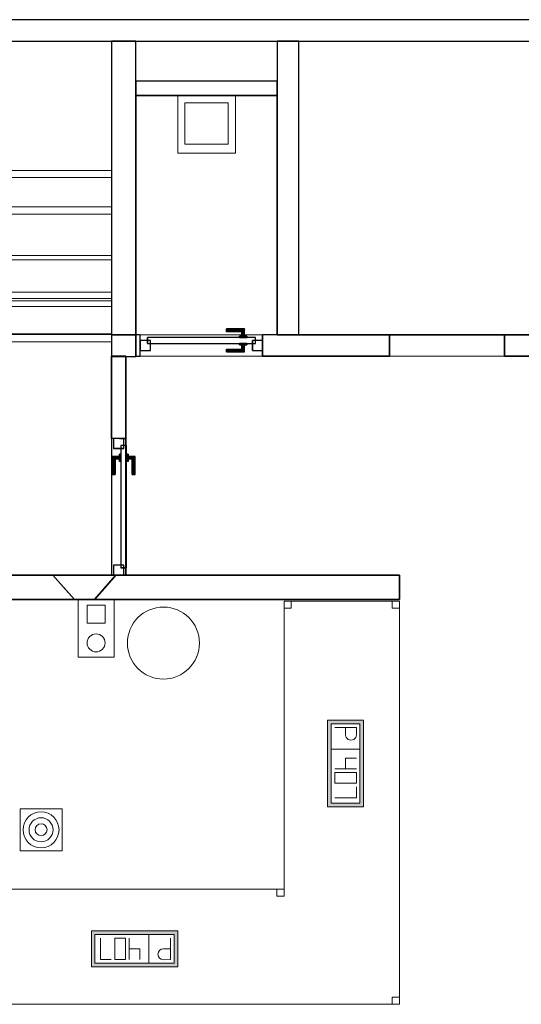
# Model space of a CAD drawing. Header units: metres. Extents: x 391.1 to 430.4, y 12.7 to 28.4.
# Tile 161 of 165: x 415.1 to 418.6, y 21.4 to 28.2. Entities that reach past the tile are written whole.
import ezdxf

# ---------------------------------------------------------------- set-up
doc = ezdxf.new("R2010")
doc.units = ezdxf.units.M
doc.layers.add('01_CARPINTERIA', color=5, linetype='Continuous', lineweight=25, true_color=0x0000ff)
doc.layers.add('01_SUELOS', color=7, linetype='Continuous', lineweight=25, true_color=0x007f00)
for name, color, linetype, lineweight in [('02_MOBILIARIO', 7, 'Continuous', 18), ('A-COLS-____-MCUT', 7, 'Continuous', 18), ('A-COLS-____-OTLN', 7, 'Continuous', 18), ('A-DETL-____-MBND', 7, 'Continuous', 18), ('A-DETL-GENF-OTLN', 7, 'Continuous', 18), ('A-GENM-____-OTLN', 7, 'Continuous', 18), ('A-WALL-____-MCUT', 7, 'Continuous', 25), ('A-WALL-____-OTLN', 7, 'Continuous', 25), ('S-STRS-____-MCUT', 7, 'Continuous', 18), ('S-STRS-____-OTLN', 7, 'Continuous', 18)]:
    doc.layers.add(name, color=color, linetype=linetype, lineweight=lineweight)

# ---------------------------------------------------------------- blocks, each defined once
blk = doc.blocks.new('Family - Peldaño final-153578-02_TEL_P0')
at = {"layer": 'S-STRS-____-OTLN', "color": 253, "true_color": 0xaaaaaa}
for p, q in [((4.9492, 2.0879), (3.799, 2.0879)), ((3.799, 2.0879), (4.9492, 2.0879)), ((4.9492, 2.0879), (3.799, 2.0879)), ((3.799, 2.0879), (4.9492, 2.0879)), ((4.949, 0.9378), (4.9492, 2.0879)), ((4.9492, 2.0879), (4.949, 0.9378)), ((4.949, 0.9378), (4.9492, 2.0879)), ((4.9492, 2.0879), (4.949, 0.9378)), ((3.7991, 1.1902), (4.9491, 1.1901)), ((4.9491, 1.1901), (4.949, 0.3454)), ((4.949, 0.6), (4.9491, 1.1901)), ((3.799, 0.9379), (4.949, 0.9378)), ((4.949, 0.9378), (3.799, 0.9379)), ((4.949, 0.9378), (3.799, 0.9379)), ((3.799, 0.9379), (4.949, 0.9378)), ((3.799, 0.9379), (4.949, 0.9378)), ((4.949, 0.9378), (3.799, 0.9379)), ((4.949, 0.6), (4.949, 0.9378)), ((4.949, 0.9378), (4.949, 0.6)), ((3.799, 0.6002), (4.949, 0.6)), ((3.799, 0.6002), (4.949, 0.6)), ((4.949, 0.6), (3.799, 0.6002)), ((3.799, 0.6002), (4.949, 0.6)), ((3.799, 0.6002), (4.949, 0.6)), ((4.949, 0.6), (3.799, 0.6002)), ((4.949, 0.3), (4.949, 0.6)), ((4.949, 0.3), (4.949, 0.6)), ((4.949, 0.6), (4.949, 0.3)), ((4.949, 0.3454), (3.799, 0.3456)), ((4.949, 0.3454), (4.9489, 0)), ((3.799, 0.3002), (4.949, 0.3)), ((3.799, 0.3002), (4.949, 0.3)), ((4.949, 0.3), (3.799, 0.3002)), ((3.799, 0.3002), (4.949, 0.3)), ((3.799, 0.3002), (4.949, 0.3)), ((4.949, 0.3), (3.799, 0.3002)), ((4.9489, 0), (4.949, 0.3)), ((4.9489, 0), (4.949, 0.3)), ((4.949, 0.3), (4.9489, 0)), ((3.7989, 0.0002), (4.9489, 0)), ((3.7989, 0.0002), (4.9489, 0)), ((3.7989, 0.0002), (4.9489, 0)), ((4.9489, 0), (3.7989, 0.0002))]:
    blk.add_line(p, q, dxfattribs=at)
blk = doc.blocks.new('Family - Envans PB-155351-02_TEL_P0')
at = {"layer": 'A-WALL-____-MCUT', "color": 253, "true_color": 0xaaaaaa}
for p, q in [((2.1875, 0.17), (0, 0.17)), ((0, 0.17), (0, 0)), ((2.1875, 0), (2.1875, 0.17)), ((0, 0), (2.1875, 0))]:
    blk.add_line(p, q, dxfattribs=at)
at = {"layer": 'A-WALL-____-OTLN', "color": 253, "true_color": 0xaaaaaa}
for p, q in [((2.1875, 0.17), (0, 0.17)), ((0, 0.17), (0, 0)), ((2.1875, 0), (2.1875, 0.17)), ((0, 0), (2.1875, 0))]:
    blk.add_line(p, q, dxfattribs=at)
at = {"layer": 'A-WALL-____-OTLN', "color": 253, "lineweight": 18, "true_color": 0xaaaaaa}
blk.add_line((0, 0), (2.1875, 0), dxfattribs=at)
blk = doc.blocks.new('Family - Envans PB-155483-02_TEL_P0')
at = {"layer": 'A-WALL-____-MCUT', "color": 253, "true_color": 0xaaaaaa}
for p, q in [((0.0879, 0.0704), (0, 0.1701)), ((0, 0.1701), (0.2323, 0.1701)), ((0.2323, 0.1701), (0.406, 0.1701)), ((0.4366, 0.17), (0.3733, 0.0972)), ((0.406, 0.1701), (0.406, 0.17)), ((0.406, 0.17), (0.406, 0.17)), ((0.406, 0.17), (0.4195, 0.17)), ((0.4195, 0.17), (0.4366, 0.17)), ((0.15, 0.0001), (0.0879, 0.0704)), ((0.3733, 0.0972), (0.2886, 0)), ((0.2313, 0), (0.15, 0.0001)), ((0.2886, 0), (0.2313, 0))]:
    blk.add_line(p, q, dxfattribs=at)
at = {"layer": 'A-WALL-____-OTLN', "color": 253, "true_color": 0xaaaaaa}
for p, q in [((0.4367, 0.1701), (0, 0.1701)), ((0.15, 0.0001), (0, 0.1701)), ((0, 0.1701), (0.4367, 0.1701)), ((0.2323, 0.1701), (0, 0.1701)), ((0, 0.1701), (0.15, 0.0001)), ((0, 0.1701), (0.0879, 0.0704)), ((0.406, 0.1701), (0.2323, 0.1701)), ((0.4367, 0.1701), (0.2886, 0)), ((0.2886, 0), (0.4367, 0.1701)), ((0.3733, 0.0972), (0.4366, 0.17)), ((0.406, 0.1701), (0.406, 0.17)), ((0.406, 0.17), (0.406, 0.1701)), ((0.406, 0.1701), (0.4367, 0.1701)), ((0.406, 0.17), (0.406, 0.1701)), ((0.4367, 0.1701), (0.406, 0.1701)), ((0.406, 0.17), (0.406, 0.17)), ((0.4366, 0.17), (0.406, 0.17)), ((0.406, 0.17), (0.4366, 0.17)), ((0.4195, 0.17), (0.406, 0.17)), ((0.4195, 0.17), (0.4366, 0.17)), ((0.4366, 0.17), (0.4367, 0.1701)), ((0.4366, 0.17), (0.4367, 0.1701)), ((0.0879, 0.0704), (0.15, 0.0001)), ((0.3733, 0.0972), (0.2886, 0)), ((0.15, 0.0001), (0.2886, 0)), ((0.15, 0.0001), (0.2886, 0)), ((0.15, 0.0001), (0.2313, 0)), ((0.2313, 0), (0.2886, 0))]:
    blk.add_line(p, q, dxfattribs=at)
blk = doc.blocks.new('Family - Envans PB-155489-02_TEL_P0')
at = {"layer": 'A-WALL-____-MCUT', "color": 253, "true_color": 0xaaaaaa}
for p, q in [((0.98, 0.1), (0, 0.1)), ((0, 0.1), (0, 0)), ((0.98, 0), (0.98, 0.1)), ((0, 0), (0.98, 0))]:
    blk.add_line(p, q, dxfattribs=at)
at = {"layer": 'A-WALL-____-OTLN', "color": 253, "true_color": 0xaaaaaa}
for p, q in [((0.98, 0.1), (0, 0.1)), ((0, 0.1), (0, 0)), ((0.98, 0), (0.98, 0.1)), ((0, 0), (0.98, 0))]:
    blk.add_line(p, q, dxfattribs=at)
at = {"layer": 'A-WALL-____-OTLN', "color": 253, "lineweight": 18, "true_color": 0xaaaaaa}
blk.add_line((0, 0), (0.98, 0), dxfattribs=at)
blk = doc.blocks.new('Family - Mostrador 380X80_PB-155559-02_TEL_P0')
at = {"layer": 'A-DETL-____-MBND', "color": 253, "true_color": 0xaaaaaa}
for p, q in [((3.8, 2.8), (2.9999, 2.8)), ((2.9999, 2.8), (3.8, 2.8)), ((2.9999, 2.8), (2.9999, 0.8001)), ((2.9999, 0.8001), (2.9999, 2.8)), ((2.9999, 2.75), (2.9999, 2.8)), ((2.9999, 2.8), (3.0499, 2.8)), ((3.0499, 2.8), (2.9999, 2.8)), ((2.9999, 2.8), (2.9999, 2.75)), ((3.0499, 2.75), (2.9999, 2.75)), ((2.9999, 2.75), (3.0499, 2.75)), ((3.0499, 2.8), (3.0499, 2.75)), ((3.0499, 2.75), (3.0499, 2.8)), ((3.75, 2.75), (3.75, 2.8)), ((3.75, 2.8), (3.8, 2.8)), ((3.8, 2.8), (3.75, 2.8)), ((3.75, 2.8), (3.75, 2.75)), ((3.8, 2.75), (3.75, 2.75)), ((3.75, 2.75), (3.8, 2.75)), ((3.8, 2.8), (3.8, 0)), ((3.8, 0), (3.8, 2.8)), ((3.8, 2.8), (3.8, 2.75)), ((3.8, 2.75), (3.8, 2.8)), ((0, 0.8001), (2.9999, 0.8001)), ((2.9999, 0.8001), (0, 0.8001)), ((2.9499, 0.7501), (2.9499, 0.8001)), ((2.9499, 0.8001), (2.9999, 0.8001)), ((2.9999, 0.8001), (2.9499, 0.8001)), ((2.9499, 0.8001), (2.9499, 0.7501)), ((2.9999, 0.8001), (2.9999, 0.7501)), ((2.9999, 0.7501), (2.9999, 0.8001)), ((2.9999, 0.7501), (2.9499, 0.7501)), ((2.9499, 0.7501), (2.9999, 0.7501)), ((0, 0), (3.8, 0)), ((3.75, 0), (3.75, 0.05)), ((3.75, 0.05), (3.8, 0.05)), ((3.8, 0.05), (3.75, 0.05)), ((3.75, 0.05), (3.75, 0)), ((3.8, 0.05), (3.8, 0)), ((3.8, 0), (3.8, 0.05)), ((3.8, 0), (0, 0)), ((3.8, 0), (3.75, 0)), ((3.75, 0), (3.8, 0))]:
    blk.add_line(p, q, dxfattribs=at)
blk = doc.blocks.new('Family - Envans PB-155576-02_TEL_P0')
at = {"layer": 'A-WALL-____-MCUT', "color": 253, "true_color": 0xaaaaaa}
for p, q in [((2.0375, 0.15), (0, 0.15)), ((0, 0.15), (0, 0)), ((2.0375, 0), (2.0375, 0.15)), ((0, 0), (2.0375, 0))]:
    blk.add_line(p, q, dxfattribs=at)
at = {"layer": 'A-WALL-____-OTLN', "color": 253, "true_color": 0xaaaaaa}
for p, q in [((2.0375, 0.15), (0, 0.15)), ((0, 0.15), (0, 0)), ((2.0375, 0), (2.0375, 0.15)), ((0, 0), (2.0375, 0))]:
    blk.add_line(p, q, dxfattribs=at)
at = {"layer": 'A-WALL-____-OTLN', "color": 253, "lineweight": 18, "true_color": 0xaaaaaa}
blk.add_line((-0.0007, 0), (2.0375, 0), dxfattribs=at)
blk = doc.blocks.new('Family - LONDR55-XX_ZZ-ARQ-CAA-M3D-Londres55-155600-02_TEL_P0')
at = {"layer": '01_CARPINTERIA', "color": 161, "true_color": 0xaaaaff}
for p, q in [((0.1263, 0.1487), (0.125, 0.15)), ((0.125, 0.15), (0.125, 0.1)), ((0.125, 0.15), (0.1263, 0.1487)), ((0.25, 0.15), (0.125, 0.15)), ((0.13, 0.145), (0.1263, 0.1487)), ((0.1263, 0.1487), (0.1263, 0.1)), ((0.1263, 0.1487), (0.1263, 0.1)), ((0.1263, 0.1487), (0.13, 0.145)), ((0.25, 0.1487), (0.1263, 0.1487)), ((0.25, 0.1487), (0.1263, 0.1487)), ((0.135, 0.14), (0.13, 0.145)), ((0.13, 0.145), (0.13, 0.1)), ((0.13, 0.145), (0.13, 0.1)), ((0.13, 0.145), (0.135, 0.14)), ((0.25, 0.145), (0.13, 0.145)), ((0.25, 0.145), (0.13, 0.145)), ((0.135, 0.1), (0.135, 0.14)), ((0.135, 0.14), (0.135, 0.1)), ((0.135, 0.14), (0.14, 0.135)), ((0.14, 0.135), (0.135, 0.14)), ((0.135, 0.14), (0.25, 0.14)), ((0.25, 0.14), (0.135, 0.14)), ((0.25, 0.1487), (0.25, 0.15)), ((0.25, 0.15), (0.25, 0.1487)), ((0.25, 0.145), (0.25, 0.1487)), ((0.25, 0.1487), (0.25, 0.145)), ((0.25, 0.145), (0.25, 0.14)), ((0.25, 0.14), (0.25, 0.145)), ((0.25, 0.14), (0.25, 0.135)), ((0.25, 0.135), (0.25, 0.14)), ((0.07, 0.07), (0, 0.07)), ((0, 0.07), (0, 0)), ((0.07, 0.07), (0, 0.07)), ((0, 0.07), (0, 0)), ((0.8997, 0.09), (0.05, 0.09)), ((0.05, 0.09), (0.05, 0.05)), ((0.8997, 0.09), (0.05, 0.09)), ((0.05, 0.09), (0.05, 0.05)), ((0.07, 0), (0.07, 0.07)), ((0.07, 0.07), (0.07, 0)), ((0.16, 0.1), (0.11, 0.1)), ((0.11, 0.1), (0.16, 0.1)), ((0.11, 0.1), (0.11, 0.09)), ((0.11, 0.09), (0.11, 0.1)), ((0.16, 0.09), (0.11, 0.09)), ((0.11, 0.09), (0.16, 0.09)), ((0.1263, 0.1), (0.125, 0.1)), ((0.125, 0.1), (0.1263, 0.1)), ((0.13, 0.1), (0.1263, 0.1)), ((0.1263, 0.1), (0.13, 0.1)), ((0.135, 0.1), (0.13, 0.1)), ((0.13, 0.1), (0.135, 0.1)), ((0.14, 0.1), (0.135, 0.1)), ((0.135, 0.1), (0.14, 0.1)), ((0.14, 0.135), (0.14, 0.1)), ((0.14, 0.135), (0.1437, 0.1313)), ((0.1437, 0.1313), (0.14, 0.135)), ((0.14, 0.135), (0.14, 0.1)), ((0.25, 0.135), (0.14, 0.135)), ((0.25, 0.135), (0.14, 0.135)), ((0.14, 0.1), (0.1437, 0.1)), ((0.1437, 0.1), (0.14, 0.1)), ((0.1437, 0.1313), (0.1437, 0.1)), ((0.1437, 0.1313), (0.145, 0.13)), ((0.145, 0.13), (0.1437, 0.1313)), ((0.1437, 0.1313), (0.1437, 0.1)), ((0.25, 0.1313), (0.1437, 0.1313)), ((0.25, 0.1313), (0.1437, 0.1313)), ((0.1437, 0.1), (0.145, 0.1)), ((0.145, 0.1), (0.1437, 0.1)), ((0.145, 0.13), (0.145, 0.1)), ((0.25, 0.13), (0.145, 0.13)), ((0.16, 0.1), (0.16, 0.09)), ((0.16, 0.1), (0.16, 0.09)), ((0.25, 0.135), (0.25, 0.1313)), ((0.25, 0.1313), (0.25, 0.135)), ((0.25, 0.1313), (0.25, 0.13)), ((0.25, 0.13), (0.25, 0.1313)), ((0.9497, 0.07), (0.8797, 0.07)), ((0.8797, 0.07), (0.8797, 0)), ((0.9497, 0.07), (0.8797, 0.07)), ((0.8797, 0.07), (0.8797, 0)), ((0.8997, 0.05), (0.8997, 0.09)), ((0.8997, 0.09), (0.8997, 0.05)), ((0.9497, 0), (0.9497, 0.07)), ((0.9497, 0.07), (0.9497, 0)), ((0, 0), (0.07, 0)), ((0, 0), (0.07, 0)), ((0.05, 0.05), (0.8997, 0.05)), ((0.05, 0.05), (0.8997, 0.05)), ((0.11, 0.05), (0.16, 0.05)), ((0.16, 0.05), (0.11, 0.05)), ((0.11, 0.05), (0.11, 0.04)), ((0.11, 0.04), (0.11, 0.05)), ((0.11, 0.04), (0.16, 0.04)), ((0.16, 0.04), (0.11, 0.04)), ((0.1263, 0.04), (0.125, 0.04)), ((0.125, 0.04), (0.1263, 0.04)), ((0.125, 0.04), (0.125, -0.01)), ((0.13, 0.04), (0.1263, 0.04)), ((0.1263, 0.04), (0.13, 0.04)), ((0.1263, 0.04), (0.1263, -0.0087)), ((0.1263, 0.04), (0.1263, -0.0087)), ((0.13, 0.04), (0.135, 0.04)), ((0.135, 0.04), (0.13, 0.04)), ((0.13, 0.04), (0.13, -0.005)), ((0.13, 0.04), (0.13, -0.005)), ((0.13, -0.005), (0.135, 0)), ((0.135, 0), (0.13, -0.005)), ((0.135, 0.04), (0.14, 0.04)), ((0.14, 0.04), (0.135, 0.04)), ((0.135, 0), (0.135, 0.04)), ((0.135, 0.04), (0.135, 0)), ((0.14, 0.005), (0.135, 0)), ((0.135, 0), (0.14, 0.005)), ((0.25, 0), (0.135, 0)), ((0.135, 0), (0.25, 0)), ((0.14, 0.04), (0.1437, 0.04)), ((0.1437, 0.04), (0.14, 0.04)), ((0.14, 0.04), (0.14, 0.005)), ((0.14, 0.04), (0.14, 0.005)), ((0.1437, 0.0087), (0.14, 0.005)), ((0.14, 0.005), (0.1437, 0.0087)), ((0.14, 0.005), (0.25, 0.005)), ((0.14, 0.005), (0.25, 0.005)), ((0.1437, 0.04), (0.145, 0.04)), ((0.145, 0.04), (0.1437, 0.04)), ((0.1437, 0.04), (0.1437, 0.0087)), ((0.1437, 0.04), (0.1437, 0.0087)), ((0.145, 0.01), (0.1437, 0.0087)), ((0.1437, 0.0087), (0.145, 0.01)), ((0.1437, 0.0087), (0.25, 0.0087)), ((0.1437, 0.0087), (0.25, 0.0087)), ((0.145, 0.04), (0.145, 0.01)), ((0.145, 0.01), (0.25, 0.01)), ((0.16, 0.05), (0.16, 0.04)), ((0.16, 0.05), (0.16, 0.04)), ((0.25, 0.0087), (0.25, 0.01)), ((0.25, 0.01), (0.25, 0.0087)), ((0.25, 0.005), (0.25, 0.0087)), ((0.25, 0.0087), (0.25, 0.005)), ((0.25, 0.005), (0.25, 0)), ((0.25, 0), (0.25, 0.005)), ((0.25, 0), (0.25, -0.005)), ((0.25, -0.005), (0.25, 0)), ((0.8797, 0), (0.9497, 0)), ((0.8797, 0), (0.9497, 0)), ((0.125, -0.01), (0.1263, -0.0087)), ((0.1263, -0.0087), (0.125, -0.01)), ((0.125, -0.01), (0.25, -0.01)), ((0.1263, -0.0087), (0.13, -0.005)), ((0.13, -0.005), (0.1263, -0.0087)), ((0.1263, -0.0087), (0.25, -0.0087)), ((0.1263, -0.0087), (0.25, -0.0087)), ((0.13, -0.005), (0.25, -0.005)), ((0.13, -0.005), (0.25, -0.005)), ((0.25, -0.005), (0.25, -0.0087)), ((0.25, -0.0087), (0.25, -0.005)), ((0.25, -0.0087), (0.25, -0.01)), ((0.25, -0.01), (0.25, -0.0087))]:
    blk.add_line(p, q, dxfattribs=at)
blk = doc.blocks.new('Family - Porta PB-155601-02_TEL_P0')
blk.add_blockref('Family - LONDR55-XX_ZZ-ARQ-CAA-M3D-Londres55-155600-02_TEL_P0', (0, 0))
blk = doc.blocks.new('Family - Envans PB-155654-02_TEL_P0')
at = {"layer": 'A-WALL-____-MCUT', "color": 253, "true_color": 0xaaaaaa}
for p, q in [((12.4075, 0.15), (0, 0.15)), ((0, 0), (14.0103, 0))]:
    blk.add_line(p, q, dxfattribs=at)
at = {"layer": 'A-WALL-____-OTLN', "color": 253, "true_color": 0xaaaaaa}
for p, q in [((12.4075, 0.15), (0, 0.15)), ((0, 0), (14.0103, 0))]:
    blk.add_line(p, q, dxfattribs=at)
at = {"layer": 'A-WALL-____-OTLN', "color": 253, "lineweight": 18, "true_color": 0xaaaaaa}
blk.add_line((0, 0), (14.0103, 0), dxfattribs=at)
blk = doc.blocks.new('Family - Peldaño final-155690-02_TEL_P0')
at = {"layer": 'S-STRS-____-MCUT', "color": 253, "true_color": 0xaaaaaa}
for p, q in [((3.464, 2.0879), (2.9141, 2.0879)), ((2.9141, 2.0879), (2.9141, 0.8879)), ((3.464, 0.8879), (3.464, 2.0879)), ((2.9141, 0.8879), (3.464, 0.8879))]:
    blk.add_line(p, q, dxfattribs=at)
at = {"layer": 'S-STRS-____-OTLN', "color": 253, "true_color": 0xaaaaaa}
for p, q in [((2.9141, 2.0879), (3.7342, 2.0879)), ((3.749, 2.0879), (3.464, 2.0879)), ((3.464, 0.8879), (3.464, 2.0879)), ((3.749, 2.0879), (3.464, 2.0879)), ((3.464, 2.0879), (3.749, 2.0879)), ((3.464, 2.0879), (3.464, 0.8879)), ((3.464, 0.8879), (3.464, 2.0879)), ((3.7342, 2.0879), (3.749, 2.0879)), ((3.7342, 0.8879), (3.7342, 2.0879)), ((3.749, 2.0879), (3.749, 0.8879)), ((3.749, 0.8879), (3.749, 2.0879)), ((4.9492, 2.0879), (3.749, 2.0879)), ((3.749, 2.0879), (4.9492, 2.0879)), ((3.749, 2.0879), (3.749, 0.8879)), ((3.749, 0.8879), (3.749, 2.0879)), ((4.9492, 2.0879), (3.749, 2.0879)), ((3.749, 2.0879), (4.9492, 2.0879)), ((3.749, 2.0879), (3.749, 0.8879)), ((3.749, 0.8879), (3.749, 2.0879)), ((3.749, 0.8879), (3.749, 2.0879)), ((3.749, 2.0879), (3.749, 0.8879)), ((4.949, 0.8877), (4.9492, 2.0879)), ((4.9492, 2.0879), (4.949, 0.8877)), ((4.949, 0.8877), (4.9492, 2.0879)), ((4.9492, 2.0879), (4.949, 0.8877)), ((3.7491, 1.1422), (3.7489, 0.2464)), ((3.749, 0.5702), (3.7491, 1.1422)), ((3.7491, 1.1422), (4.9491, 1.142)), ((4.9491, 1.142), (4.9489, 0.2462)), ((4.949, 0.57), (4.9491, 1.142)), ((2.9141, 0.8879), (3.7342, 0.8879)), ((3.749, 0.8879), (3.464, 0.8879)), ((3.464, 0.8879), (3.749, 0.8879)), ((3.749, 0.8879), (3.464, 0.8879)), ((3.7342, 0.8879), (3.749, 0.8879)), ((3.749, 0.8879), (4.949, 0.8877)), ((4.949, 0.8877), (3.749, 0.8879)), ((4.949, 0.8877), (3.749, 0.8879)), ((3.749, 0.8879), (4.949, 0.8877)), ((3.749, 0.8879), (3.749, 0.5702)), ((3.749, 0.5702), (3.749, 0.8879)), ((3.749, 0.8879), (4.949, 0.8877)), ((4.949, 0.8877), (3.749, 0.8879)), ((4.949, 0.57), (4.949, 0.8877)), ((4.949, 0.8877), (4.949, 0.57)), ((3.749, 0.5702), (4.949, 0.57)), ((4.949, 0.57), (3.749, 0.5702)), ((4.949, 0.57), (3.749, 0.5702)), ((3.749, 0.5702), (4.949, 0.57)), ((3.749, 0.5702), (3.749, 0.2852)), ((3.749, 0.2852), (3.749, 0.5702)), ((3.749, 0.2852), (3.749, 0.5702)), ((3.749, 0.5702), (4.949, 0.57)), ((3.749, 0.5702), (4.949, 0.57)), ((4.949, 0.285), (4.949, 0.57)), ((4.949, 0.57), (4.949, 0.285)), ((4.949, 0.285), (4.949, 0.57)), ((3.749, 0.2852), (3.7489, 0.0002)), ((3.7489, 0.0002), (3.749, 0.2852)), ((3.7489, 0.0002), (3.749, 0.2852)), ((4.949, 0.285), (3.749, 0.2852)), ((3.749, 0.2852), (4.949, 0.285)), ((3.749, 0.2852), (4.949, 0.285)), ((4.949, 0.285), (3.749, 0.2852)), ((3.749, 0.2852), (4.949, 0.285)), ((3.749, 0.2852), (4.949, 0.285)), ((4.9489, 0), (4.949, 0.285)), ((4.949, 0.285), (4.9489, 0)), ((4.9489, 0), (4.949, 0.285)), ((3.7489, 0.2464), (3.7489, 0.0002)), ((3.7489, 0.2464), (4.9489, 0.2462)), ((4.9489, 0.2462), (4.9489, 0)), ((3.7489, 0.0002), (4.9489, 0)), ((4.9489, 0), (3.7489, 0.0002)), ((4.9489, 0), (3.7489, 0.0002)), ((3.7489, 0.0002), (4.9489, 0))]:
    blk.add_line(p, q, dxfattribs=at)
blk = doc.blocks.new('Family - Pilar PB-155716-02_TEL_P0')
at = {"layer": 'A-COLS-____-MCUT', "color": 253, "true_color": 0xaaaaaa}
for start, end in [(360, 180), (180, 360)]:
    blk.add_arc((0.25, 0.25), 0.25, start, end, dxfattribs=at)
at = {"layer": 'A-COLS-____-OTLN', "color": 253, "true_color": 0xaaaaaa}
for start, end in [(360, 180), (180, 360)]:
    blk.add_arc((0.25, 0.25), 0.25, start, end, dxfattribs=at)
blk = doc.blocks.new('Family - LONDR55-XX_ZZ-ARQ-CAA-M3D-Londres55-155809-02_TEL_P0')
at = {"layer": '01_CARPINTERIA', "color": 161, "true_color": 0xaaaaff}
for p, q in [((0.6, 0.1487), (0.6, 0.15)), ((0.6, 0.15), (0.6, 0.1487)), ((0.725, 0.15), (0.6, 0.15)), ((0.6, 0.145), (0.6, 0.1487)), ((0.6, 0.1487), (0.6, 0.145)), ((0.7237, 0.1487), (0.6, 0.1487)), ((0.7237, 0.1487), (0.6, 0.1487)), ((0.6, 0.14), (0.6, 0.145)), ((0.6, 0.145), (0.6, 0.14)), ((0.72, 0.145), (0.6, 0.145)), ((0.72, 0.145), (0.6, 0.145)), ((0.6, 0.135), (0.6, 0.14)), ((0.6, 0.14), (0.6, 0.135)), ((0.6, 0.14), (0.715, 0.14)), ((0.715, 0.14), (0.6, 0.14)), ((0.71, 0.135), (0.715, 0.14)), ((0.715, 0.14), (0.71, 0.135)), ((0.72, 0.145), (0.715, 0.14)), ((0.715, 0.14), (0.72, 0.145)), ((0.715, 0.14), (0.715, 0.1)), ((0.715, 0.1), (0.715, 0.14)), ((0.7237, 0.1487), (0.72, 0.145)), ((0.72, 0.145), (0.7237, 0.1487)), ((0.72, 0.1), (0.72, 0.145)), ((0.72, 0.1), (0.72, 0.145)), ((0.725, 0.15), (0.7237, 0.1487)), ((0.7237, 0.1487), (0.725, 0.15)), ((0.7237, 0.1), (0.7237, 0.1487)), ((0.7237, 0.1), (0.7237, 0.1487)), ((0.725, 0.1), (0.725, 0.15)), ((0.07, 0.07), (0, 0.07)), ((0, 0.07), (0, 0)), ((0.07, 0.07), (0, 0.07)), ((0, 0), (0, 0.07)), ((0.8, 0.09), (0.05, 0.09)), ((0.05, 0.09), (0.05, 0.05)), ((0.8, 0.09), (0.05, 0.09)), ((0.05, 0.05), (0.05, 0.09)), ((0.07, 0), (0.07, 0.07)), ((0.07, 0), (0.07, 0.07)), ((0.6, 0.135), (0.6, 0.1313)), ((0.6, 0.1313), (0.6, 0.135)), ((0.71, 0.135), (0.6, 0.135)), ((0.71, 0.135), (0.6, 0.135)), ((0.6, 0.1313), (0.6, 0.13)), ((0.6, 0.13), (0.6, 0.1313)), ((0.7063, 0.1313), (0.6, 0.1313)), ((0.7063, 0.1313), (0.6, 0.1313)), ((0.705, 0.13), (0.6, 0.13)), ((0.74, 0.1), (0.69, 0.1)), ((0.69, 0.1), (0.74, 0.1)), ((0.69, 0.09), (0.69, 0.1)), ((0.69, 0.09), (0.69, 0.1)), ((0.74, 0.09), (0.69, 0.09)), ((0.69, 0.09), (0.74, 0.09)), ((0.705, 0.13), (0.7063, 0.1313)), ((0.7063, 0.1313), (0.705, 0.13)), ((0.705, 0.1), (0.705, 0.13)), ((0.7063, 0.1), (0.705, 0.1)), ((0.705, 0.1), (0.7063, 0.1)), ((0.7063, 0.1313), (0.71, 0.135)), ((0.71, 0.135), (0.7063, 0.1313)), ((0.7063, 0.1), (0.7063, 0.1313)), ((0.7063, 0.1), (0.7063, 0.1313)), ((0.71, 0.1), (0.7063, 0.1)), ((0.7063, 0.1), (0.71, 0.1)), ((0.71, 0.1), (0.71, 0.135)), ((0.71, 0.1), (0.71, 0.135)), ((0.715, 0.1), (0.71, 0.1)), ((0.71, 0.1), (0.715, 0.1)), ((0.72, 0.1), (0.715, 0.1)), ((0.715, 0.1), (0.72, 0.1)), ((0.72, 0.1), (0.7237, 0.1)), ((0.7237, 0.1), (0.72, 0.1)), ((0.7237, 0.1), (0.725, 0.1)), ((0.725, 0.1), (0.7237, 0.1)), ((0.74, 0.09), (0.74, 0.1)), ((0.74, 0.1), (0.74, 0.09)), ((0.85, 0.07), (0.78, 0.07)), ((0.78, 0.07), (0.78, 0)), ((0.85, 0.07), (0.78, 0.07)), ((0.78, 0), (0.78, 0.07)), ((0.8, 0.05), (0.8, 0.09)), ((0.8, 0.05), (0.8, 0.09)), ((0.85, 0), (0.85, 0.07)), ((0.85, 0), (0.85, 0.07)), ((0, 0), (0.07, 0)), ((0, 0), (0.07, 0)), ((0.05, 0.05), (0.8, 0.05)), ((0.05, 0.05), (0.8, 0.05)), ((0.6, 0.0087), (0.6, 0.01)), ((0.6, 0.01), (0.6, 0.0087)), ((0.6, 0.01), (0.705, 0.01)), ((0.6, 0.005), (0.6, 0.0087)), ((0.6, 0.0087), (0.6, 0.005)), ((0.6, 0.0087), (0.7063, 0.0087)), ((0.6, 0.0087), (0.7063, 0.0087)), ((0.6, 0), (0.6, 0.005)), ((0.6, 0.005), (0.6, 0)), ((0.6, 0.005), (0.71, 0.005)), ((0.6, 0.005), (0.71, 0.005)), ((0.6, -0.005), (0.6, 0)), ((0.715, 0), (0.6, 0)), ((0.6, 0), (0.715, 0)), ((0.69, 0.05), (0.74, 0.05)), ((0.74, 0.05), (0.69, 0.05)), ((0.69, 0.04), (0.69, 0.05)), ((0.69, 0.04), (0.69, 0.05)), ((0.69, 0.04), (0.74, 0.04)), ((0.74, 0.04), (0.69, 0.04)), ((0.7063, 0.04), (0.705, 0.04)), ((0.705, 0.04), (0.7063, 0.04)), ((0.705, 0.01), (0.705, 0.04)), ((0.7063, 0.0087), (0.705, 0.01)), ((0.705, 0.01), (0.7063, 0.0087)), ((0.71, 0.04), (0.7063, 0.04)), ((0.7063, 0.04), (0.71, 0.04)), ((0.7063, 0.0087), (0.7063, 0.04)), ((0.7063, 0.0087), (0.7063, 0.04)), ((0.71, 0.005), (0.7063, 0.0087)), ((0.7063, 0.0087), (0.71, 0.005)), ((0.71, 0.04), (0.715, 0.04)), ((0.715, 0.04), (0.71, 0.04)), ((0.71, 0.005), (0.71, 0.04)), ((0.71, 0.005), (0.71, 0.04)), ((0.715, 0), (0.71, 0.005)), ((0.71, 0.005), (0.715, 0)), ((0.715, 0.04), (0.72, 0.04)), ((0.72, 0.04), (0.715, 0.04)), ((0.715, 0.04), (0.715, 0)), ((0.715, 0), (0.715, 0.04)), ((0.715, 0), (0.72, -0.005)), ((0.72, 0.04), (0.7237, 0.04)), ((0.7237, 0.04), (0.72, 0.04)), ((0.72, -0.005), (0.72, 0.04)), ((0.72, -0.005), (0.72, 0.04)), ((0.7237, 0.04), (0.725, 0.04)), ((0.725, 0.04), (0.7237, 0.04)), ((0.7237, -0.0087), (0.7237, 0.04)), ((0.7237, -0.0087), (0.7237, 0.04)), ((0.725, -0.01), (0.725, 0.04)), ((0.74, 0.04), (0.74, 0.05)), ((0.74, 0.05), (0.74, 0.04)), ((0.78, 0), (0.85, 0)), ((0.78, 0), (0.85, 0)), ((0.6, 0), (0.6, -0.005)), ((0.6, -0.005), (0.6, -0.0087)), ((0.6, -0.0087), (0.6, -0.005)), ((0.6, -0.005), (0.72, -0.005)), ((0.6, -0.005), (0.72, -0.005)), ((0.6, -0.0087), (0.6, -0.01)), ((0.6, -0.01), (0.6, -0.0087)), ((0.6, -0.0087), (0.7237, -0.0087)), ((0.6, -0.0087), (0.7237, -0.0087)), ((0.6, -0.01), (0.725, -0.01)), ((0.72, -0.005), (0.715, 0)), ((0.72, -0.005), (0.7237, -0.0087)), ((0.7237, -0.0087), (0.72, -0.005)), ((0.7237, -0.0087), (0.725, -0.01)), ((0.725, -0.01), (0.7237, -0.0087))]:
    blk.add_line(p, q, dxfattribs=at)
blk = doc.blocks.new('Family - Porta PB-155810-02_TEL_P0')
blk.add_blockref('Family - LONDR55-XX_ZZ-ARQ-CAA-M3D-Londres55-155809-02_TEL_P0', (0, 0))
blk = doc.blocks.new('Family - Envans PB-155850-02_TEL_P0')
at = {"layer": 'A-WALL-____-MCUT', "color": 253, "true_color": 0xaaaaaa}
for p, q in [((0.03, 0.15), (0, 0.15)), ((0, 0.15), (0, 0)), ((0.03, 0), (0.03, 0.15)), ((1.76, 0.15), (0.88, 0.15)), ((0.88, 0.15), (0.88, 0)), ((1.76, 0), (1.76, 0.15)), ((3.0405, 0.15), (2.56, 0.15)), ((2.56, 0.15), (2.56, 0)), ((0, 0), (0.03, 0)), ((0.88, 0), (1.76, 0)), ((2.56, 0), (3.66, 0))]:
    blk.add_line(p, q, dxfattribs=at)
at = {"layer": 'A-WALL-____-OTLN', "color": 253, "true_color": 0xaaaaaa}
for p, q in [((0, 0), (0, 0.15)), ((0.03, 0.15), (0, 0.15)), ((0.03, 0), (0.03, 0.15)), ((1.76, 0.15), (0.88, 0.15)), ((0.88, 0), (0.88, 0.15)), ((1.76, 0.15), (1.76, 0)), ((2.56, 0), (2.56, 0.15)), ((2.56, 0.15), (3.0405, 0.15)), ((0, 0), (0.03, 0)), ((1.76, 0), (0.88, 0)), ((3.66, 0), (2.56, 0))]:
    blk.add_line(p, q, dxfattribs=at)
at = {"layer": 'A-WALL-____-OTLN', "color": 253, "lineweight": 18, "true_color": 0xaaaaaa}
blk.add_line((0, 0), (5.1903, 0), dxfattribs=at)
blk = doc.blocks.new('Family - Vano de puerta PB-155852-02_TEL_P0')
at = {"layer": 'A-GENM-____-OTLN', "color": 253, "true_color": 0xaaaaaa}
for p, q in [((415.9764, 26.0408), (415.9764, 25.8908)), ((416.8264, 26.0408), (415.9764, 26.0408)), ((415.9764, 26.0408), (415.9764, 25.8908)), ((415.9764, 26.0408), (416.8264, 26.0408)), ((416.8264, 25.8908), (416.8264, 26.0408)), ((416.8264, 26.0408), (416.8264, 25.8908)), ((415.9764, 25.8908), (416.8264, 25.8908)), ((416.8264, 25.8908), (415.9764, 25.8908))]:
    blk.add_line(p, q, dxfattribs=at)
blk = doc.blocks.new('Family - Vano de puerta PB-155856-02_TEL_P0')
at = {"layer": 'A-GENM-____-OTLN', "color": 253, "true_color": 0xaaaaaa}
for p, q in [((417.7064, 26.0408), (417.7064, 25.8908)), ((418.5064, 26.0408), (417.7064, 26.0408)), ((417.7064, 26.0408), (417.7064, 25.8908)), ((417.7064, 26.0408), (418.5064, 26.0408)), ((418.5064, 25.8908), (418.5064, 26.0408)), ((418.5064, 26.0408), (418.5064, 25.8908)), ((417.7064, 25.8908), (418.5064, 25.8908)), ((418.5064, 25.8908), (417.7064, 25.8908))]:
    blk.add_line(p, q, dxfattribs=at)
blk = doc.blocks.new('Family - Envans PB-155952-02_TEL_P0')
at = {"layer": 'A-WALL-____-MCUT', "color": 253, "true_color": 0xaaaaaa}
for p, q in [((0, 0.0703), (0, 0.17)), ((0, 0.17), (1.7784, 0.17)), ((1.7784, 0.17), (4.299, 0.1701)), ((0, 0), (0, 0.0703)), ((4.3617, 0), (0, 0))]:
    blk.add_line(p, q, dxfattribs=at)
at = {"layer": 'A-WALL-____-MCUT', "color": 253, "lineweight": 18, "true_color": 0xaaaaaa}
blk.add_line((0, 0), (7.4391, 0), dxfattribs=at)
at = {"layer": 'A-WALL-____-OTLN', "color": 253, "true_color": 0xaaaaaa}
for p, q in [((4.299, 0.1701), (0, 0.17)), ((4.299, 0.1701), (0, 0.17)), ((0, 0), (0, 0.17)), ((1.7784, 0.17), (0, 0.17)), ((0, 0.17), (0, 0)), ((0, 0.17), (0, 0.0703)), ((4.299, 0.1701), (1.7784, 0.17)), ((0, 0.0703), (0, 0)), ((7.4391, 0), (0, 0)), ((0, 0), (7.4391, 0)), ((0, 0), (4.3617, 0))]:
    blk.add_line(p, q, dxfattribs=at)
blk = doc.blocks.new('Family - Abocador PB-155965-02_TEL_P0')
at = {"layer": 'A-DETL-____-MBND', "color": 253, "true_color": 0xaaaaaa}
for p, q in [((0, 0.4), (0.4, 0.4)), ((0, 0), (0, 0.4)), ((0, 0.4), (0.4, 0.4)), ((0, 0), (0, 0.4)), ((0.05, 0.35), (0.05, 0.0629)), ((0.05, 0.0629), (0.05, 0.35)), ((0.35, 0.35), (0.05, 0.35)), ((0.05, 0.35), (0.35, 0.35)), ((0.35, 0.0629), (0.35, 0.35)), ((0.35, 0.0629), (0.35, 0.35)), ((0.4, 0.4), (0.4, 0)), ((0.4, 0.4), (0.4, 0)), ((0.4, 0), (0, 0)), ((0.4, 0), (0, 0)), ((0.05, 0.0629), (0.35, 0.0629)), ((0.35, 0.0629), (0.05, 0.0629))]:
    blk.add_line(p, q, dxfattribs=at)
blk = doc.blocks.new('Family - LONDR55-XX_ZZ-ARQ-CAA-M3D-Londres55-155971-02_TEL_P0')
at = {"layer": '01_SUELOS', "color": 9, "true_color": 0xaad4aa}
for p, q in [((18.6173, 14.5002), (18.6173, 12.8402)), ((18.6173, 14.5002), (18.6173, 12.8402)), ((19.5973, 14.5002), (18.6173, 14.5002)), ((19.5973, 14.5002), (18.6173, 14.5002)), ((19.5973, 14.5002), (18.6173, 14.5002)), ((18.6173, 14.5002), (18.6173, 12.8402)), ((18.6173, 12.8402), (18.6173, 14.5002)), ((18.6173, 14.5002), (19.5973, 14.5002)), ((19.5973, 12.8402), (19.5973, 14.5002)), ((19.5973, 12.8402), (19.5973, 14.5002)), ((19.5973, 12.8402), (19.5973, 14.5002)), ((19.5973, 12.8402), (19.5973, 14.5002)), ((18.4473, 12.8429), (17.1901, 12.8429)), ((18.4473, 12.8429), (17.1901, 12.8429)), ((17.1901, 12.8429), (18.4473, 12.8429)), ((17.1901, 12.8429), (18.4473, 12.8429)), ((18.4473, 12.8402), (18.4473, 12.8429)), ((18.4473, 12.8402), (18.4473, 12.8429)), ((18.4473, 12.8402), (18.4473, 12.8429)), ((18.4473, 12.8429), (18.4473, 12.8402)), ((18.6173, 12.8402), (18.4473, 12.8402)), ((18.6173, 12.8402), (18.4473, 12.8402)), ((18.6173, 12.8402), (18.4473, 12.8402)), ((18.4473, 12.8402), (18.6173, 12.8402)), ((21.6578, 12.8394), (19.5973, 12.8402)), ((21.6578, 12.8394), (19.5973, 12.8402)), ((21.6578, 12.8394), (19.5973, 12.8402)), ((19.5973, 12.8402), (21.6578, 12.8394))]:
    blk.add_line(p, q, dxfattribs=at)
blk = doc.blocks.new('Family - Envans PB-155981-02_TEL_P0')
at = {"layer": 'A-WALL-____-MCUT', "color": 253, "true_color": 0xaaaaaa}
for p, q in [((0.9496, 0.0442), (0.9496, 0.1)), ((0.9496, 0.1), (1.1935, 0.1)), ((1.1935, 0.1), (1.5196, 0.1)), ((1.5196, 0.1), (1.5196, 0.0586)), ((0.9496, 0), (0.9496, 0.0442)), ((1.1935, 0), (0.9496, 0)), ((1.5196, 0), (1.1935, 0)), ((1.5196, 0.0586), (1.5196, 0))]:
    blk.add_line(p, q, dxfattribs=at)
at = {"layer": 'A-WALL-____-OTLN', "color": 253, "true_color": 0xaaaaaa}
for p, q in [((0, 0.0693), (0, 0)), ((0, 0.0693), (0, 0)), ((0.0001, 0.0692), (0, 0.0693)), ((0.0001, 0.0692), (0, 0.0693)), ((0, 0.0693), (0.0001, 0.0692)), ((0, 0.0693), (0, 0)), ((0.0001, 0.0692), (0, 0.0693)), ((0, 0), (0, 0.0693)), ((1.5196, 0.1), (0.0001, 0.1)), ((0.9496, 0.1), (0.0001, 0.1)), ((0.0001, 0.1), (0.0001, 0.0692)), ((0.0001, 0.1), (0.0001, 0.0692)), ((0.0001, 0.0692), (0.0001, 0.1)), ((0.9496, 0.1), (0.0001, 0.1)), ((0.0001, 0.0692), (0.0001, 0.1)), ((1.5196, 0.1), (0.0001, 0.1)), ((1.1935, 0.1), (0.9496, 0.1)), ((0.9496, 0), (0.9496, 0.1)), ((0.9496, 0.0442), (0.9496, 0.1)), ((0.9496, 0), (0.9496, 0.1)), ((1.1935, 0.1), (1.5196, 0.1)), ((1.5196, 0), (1.5196, 0.1)), ((1.5196, 0.0586), (1.5196, 0.1)), ((1.5196, 0), (1.5196, 0.1)), ((0.9496, 0.0442), (0.9496, 0)), ((1.5196, 0), (1.5196, 0.0586)), ((1.5196, 0), (0, 0)), ((0.9496, 0), (0, 0)), ((0, 0), (0.9496, 0)), ((1.5196, 0), (0, 0)), ((0.9496, 0), (1.1935, 0)), ((1.1935, 0), (1.5196, 0))]:
    blk.add_line(p, q, dxfattribs=at)
at = {"layer": 'A-WALL-____-OTLN', "color": 253, "lineweight": 18, "true_color": 0xaaaaaa}
blk.add_line((0, 0), (1.5196, 0), dxfattribs=at)
blk = doc.blocks.new('Family - Vano de puerta PB-155983-02_TEL_P0')
at = {"layer": 'A-GENM-____-OTLN', "color": 253, "true_color": 0xaaaaaa}
for p, q in [((415.8764, 25.3208), (415.7764, 25.3208)), ((415.7764, 25.3208), (415.7764, 24.3711)), ((415.7764, 24.3711), (415.7764, 25.3208)), ((415.7764, 25.3208), (415.8764, 25.3208)), ((415.8764, 24.3711), (415.8764, 25.3208)), ((415.8764, 25.3208), (415.8764, 24.3711)), ((415.7764, 24.3711), (415.8764, 24.3711)), ((415.7764, 24.3711), (415.8764, 24.3711))]:
    blk.add_line(p, q, dxfattribs=at)
blk = doc.blocks.new('LONDR55-XX_ZZ-ARQ-CAA-M3D-Londres55_ifc-1-02_TEL_P0')
at = {"layer": '01_CARPINTERIA', "color": 253, "lineweight": 18, "true_color": 0xaaaaaa}
blk.add_blockref('Family - Porta PB-155810-02_TEL_P0', (415.9764, 25.9308), dxfattribs=at)
at = {"layer": '01_CARPINTERIA', "color": 253, "lineweight": 18, "true_color": 0xaaaaaa, "rotation": 270}
blk.add_blockref('Family - Porta PB-155601-02_TEL_P0', (415.7914, 25.3208), dxfattribs=at)
at = {"layer": '01_SUELOS', "color": 253, "lineweight": 18, "true_color": 0xaaaaaa}
blk.add_blockref('Family - LONDR55-XX_ZZ-ARQ-CAA-M3D-Londres55-155971-02_TEL_P0', (397.3291, 13.2006), dxfattribs=at)
at = {"layer": '02_MOBILIARIO', "color": 253, "lineweight": 18, "true_color": 0xaaaaaa}
for name, p in [('Family - Abocador PB-155965-02_TEL_P0', (416.2369, 27.3008)), ('Family - Mostrador 380X80_PB-155559-02_TEL_P0', (413.9755, 21.3914))]:
    blk.add_blockref(name, p, dxfattribs=at)
at = {"layer": 'A-COLS-____-OTLN', "color": 253, "lineweight": 18, "true_color": 0xaaaaaa}
blk.add_blockref('Family - Pilar PB-155716-02_TEL_P0', (415.8873, 23.6497), dxfattribs=at)
at = {"layer": 'A-GENM-____-OTLN', "color": 253, "lineweight": 18, "true_color": 0xaaaaaa}
for name in ['Family - Vano de puerta PB-155852-02_TEL_P0', 'Family - Vano de puerta PB-155856-02_TEL_P0', 'Family - Vano de puerta PB-155983-02_TEL_P0']:
    blk.add_blockref(name, (0, 0), dxfattribs=at)
at = {"layer": 'A-WALL-____-OTLN', "color": 253, "lineweight": 18, "true_color": 0xaaaaaa}
for name, p, rotation in [('Family - Envans PB-155654-02_TEL_P0', (421.2867, 28.2282), 180), ('Family - Envans PB-155351-02_TEL_P0', (415.7764, 28.0782), 270), ('Family - Envans PB-155576-02_TEL_P0', (417.0764, 26.0408), 90), ('Family - Envans PB-155981-02_TEL_P0', (415.8764, 24.3712), 90), ('Family - Envans PB-155952-02_TEL_P0', (417.7755, 24.3712), 180)]:
    blk.add_blockref(name, p, dxfattribs=dict(at, rotation=rotation))
for name, p in [('Family - Envans PB-155489-02_TEL_P0', (415.9464, 27.7008)), ('Family - Envans PB-155850-02_TEL_P0', (415.9464, 25.8908)), ('Family - Envans PB-155483-02_TEL_P0', (415.3705, 24.2011))]:
    blk.add_blockref(name, p, dxfattribs=at)
at = {"layer": 'S-STRS-____-OTLN', "color": 253, "lineweight": 18, "true_color": 0xaaaaaa}
for name, p in [('Family - Peldaño final-153578-02_TEL_P0', (410.8278, 25.9918)), ('Family - Peldaño final-155690-02_TEL_P0', (410.8272, 25.9903))]:
    blk.add_blockref(name, p, dxfattribs=at)
blk = doc.blocks.new('ZYR_08_04 Altaveu Sostre Encastat - Altaveu Encastat 08 _Rect_-911407-02_TEL_P0')
at = {"layer": 'A-DETL-GENF-OTLN', "color": 6, "true_color": 0xff00ff}
for p, q in [((-0.145825, 0.145825), (0.145825, 0.145825)), ((-0.145825, -0.145825), (-0.145825, 0.145825)), ((0.145825, 0.145825), (0.145825, -0.145825)), ((0.145825, -0.145825), (-0.145825, -0.145825))]:
    blk.add_line(p, q, dxfattribs=at)
for radius in [0.125, 0.083333, 0.041667]:
    blk.add_circle((0, 0), radius, dxfattribs=at)
blk = doc.blocks.new('ZYR_05_02_05 PT 4COL Terra - 07 PT Terra _4SC-2SAI-2VD_-V2-02_TEL_P0')
at = {"layer": 'A-DETL-____-MBND', "true_color": 0x3c0aff}
h = blk.add_hatch(color=180, dxfattribs=at)
h.paths.add_polyline_path([(0.405, 0.125), (-0.195, 0.125), (-0.195, -0.125), (0.405, -0.125)])
h.paths.add_polyline_path([(0.38, 0.1), (0.38, -0.1), (-0.17, -0.1), (-0.17, 0.1)])
at = {"layer": 'A-DETL-____-MBND', "color": 180, "true_color": 0x3c0aff}
for p, q in [((0.405, 0.125), (-0.195, 0.125)), ((-0.195, 0.125), (-0.195, -0.125)), ((-0.195, 0.125), (0.405, 0.125)), ((-0.195, 0.125), (-0.195, -0.125)), ((-0.17, -0.1), (-0.17, 0.1)), ((-0.17, 0.1), (0.38, 0.1)), ((-0.17, 0.1), (0.38, 0.1)), ((-0.17, -0.1), (-0.17, 0.1)), ((-0.145, 0.075), (-0.095, 0.0754)), ((-0.145, 0.075), (-0.145, -0.075)), ((0.005, 0.1), (0.005, -0.1)), ((0.0675, 0.075), (0.0675, 0)), ((0.1425, 0.075), (0.1425, -0.075)), ((0.2425, 0.075), (0.1675, 0.075)), ((0.1675, 0.075), (0.1675, -0.075)), ((0.2425, -0.075), (0.2425, 0.075)), ((0.2675, 0.075), (0.3425, 0.075)), ((0.3425, 0.075), (0.3425, -0.075)), ((0.38, 0.1), (0.38, -0.1)), ((0.38, 0.1), (0.38, -0.1)), ((0.405, -0.125), (0.405, 0.125)), ((0.405, 0.125), (0.405, -0.125)), ((-0.145, 0), (-0.095, 0)), ((0.0675, 0), (0.1425, 0)), ((-0.195, -0.125), (0.405, -0.125)), ((0.405, -0.125), (-0.195, -0.125)), ((0.38, -0.1), (-0.17, -0.1)), ((0.38, -0.1), (-0.17, -0.1)), ((0.1675, -0.075), (0.2425, -0.075))]:
    blk.add_line(p, q, dxfattribs=at)
blk.add_arc((-0.095, 0.0377), 0.0377, 270, 90, dxfattribs=at)
blk = doc.blocks.new('ZYR_08_01_02 Videoporter - 01 Comunicador Interfon-749863-02_TEL_P0')
at = {"layer": 'A-DETL-GENF-OTLN', "color": 6, "true_color": 0xff00ff}
for p, q in [((-0.125, 0), (0.125, 0)), ((-0.125, -0.4), (-0.125, 0)), ((0.125, 0), (0.125, -0.4)), ((-0.0625, -0.0375), (0.0625, -0.0375)), ((-0.0625, -0.1625), (-0.0625, -0.0375)), ((0.0625, -0.0375), (0.0625, -0.1625)), ((0.0625, -0.1625), (-0.0625, -0.1625)), ((0.125, -0.4), (-0.125, -0.4))]:
    blk.add_line(p, q, dxfattribs=at)
blk.add_circle((0, -0.3), 0.0625, dxfattribs=at)

msp = doc.modelspace()

# ---------------------------------------------------------------- block references
at = {"lineweight": 5}
msp.add_blockref('LONDR55-XX_ZZ-ARQ-CAA-M3D-Londres55_ifc-1-02_TEL_P0', (0, 0), dxfattribs=at)
at = {"layer": 'A-DETL-____-MBND', "color": 180, "true_color": 0x3c0aff}
for p, rotation in [((417.4019, 23.1684), 269.9999999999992), ((416.0419, 21.7764), 180)]:
    msp.add_blockref('ZYR_05_02_05 PT 4COL Terra - 07 PT Terra _4SC-2SAI-2VD_-V2-02_TEL_P0', p, dxfattribs=dict(at, rotation=rotation))
at = {"layer": 'A-DETL-GENF-OTLN', "color": 6, "true_color": 0xff00ff, "rotation": 0.001424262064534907}
msp.add_blockref('ZYR_08_01_02 Videoporter - 01 Comunicador Interfon-749863-02_TEL_P0', (415.6696, 24.2011), dxfattribs=at)
at = {"layer": 'A-DETL-GENF-OTLN', "color": 6, "true_color": 0xff00ff}
msp.add_blockref('ZYR_08_04 Altaveu Sostre Encastat - Altaveu Encastat 08 _Rect_-911407-02_TEL_P0', (415.2874, 22.6034), dxfattribs=at)

doc.saveas('drawing.dxf')
